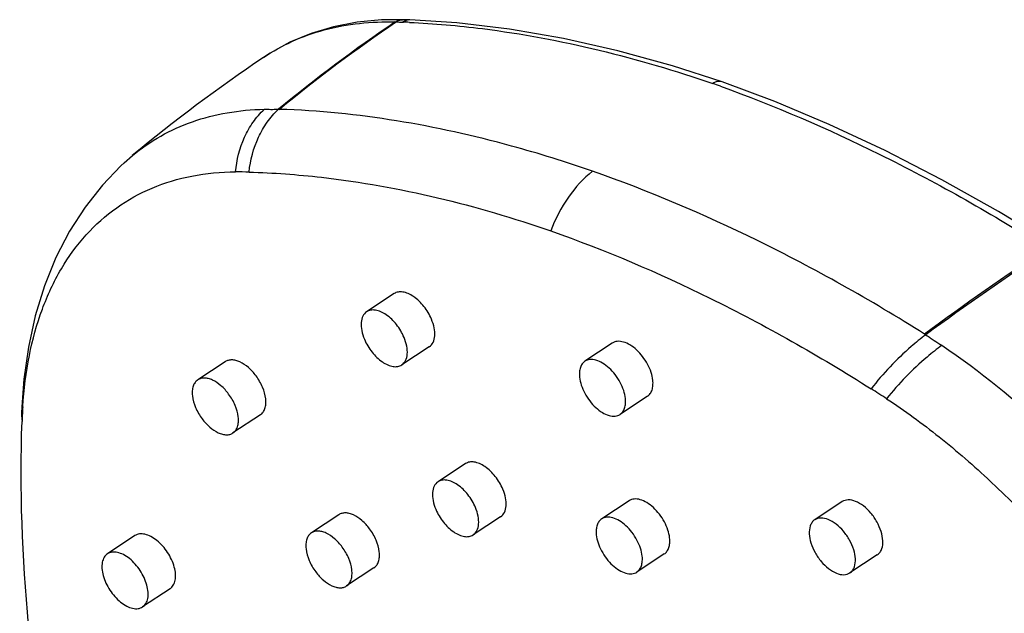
# Model space of a CAD drawing. Header units: millimetres. Extents: x -108 to 621, y -139 to 745.
# Tile 10 of 29: x 211 to 273, y 234 to 271. Entities that reach past the tile are written whole.
import ezdxf

# ---------------------------------------------------------------- set-up
doc = ezdxf.new("R2010")
doc.units = ezdxf.units.MM
doc.header["$LTSCALE"] = 23.1
doc.layers.get('0').update_dxf_attribs({"linetype": 'CONTINUOUS'})

msp = doc.modelspace()

# ---------------------------------------------------------------- linework, layer by layer
at = {"color": 9, "linetype": 'CONTINUOUS'}
for p, q in [((234.542, 271.026), (234.612, 271.025)), ((234.991, 271.012), (235.047, 271.01)), ((234.991, 271.012), (235.047, 271.008))]:
    msp.add_line(p, q, dxfattribs=at)
at = {"color": 7, "linetype": 'CONTINUOUS'}
for p, q in [((235.083, 271.16), (234.986, 271.162)), ((226.261, 268.789), (226.266, 268.792)), ((255.06, 267.263), (255.059, 267.264)), ((227.206, 265.537), (227.276, 265.535)), ((217.519, 262.178), (218.035, 262.63)), ((234.463, 253.961), (232.742, 252.823)), ((267.755, 251.425), (267.832, 251.376)), ((236.67, 250.626), (234.95, 249.487)), ((248.159, 250.853), (246.439, 249.715)), ((223.863, 249.685), (222.143, 248.546)), ((250.367, 247.518), (248.647, 246.379)), ((226.071, 246.349), (224.351, 245.21)), ((238.941, 243.284), (237.221, 242.146)), ((249.214, 240.953), (247.494, 239.815)), ((262.586, 240.898), (260.865, 239.76)), ((230.992, 240.077), (229.271, 238.938)), ((241.149, 239.949), (239.429, 238.81)), ((218.194, 238.763), (216.474, 237.624)), ((251.422, 237.618), (249.701, 236.479)), ((264.793, 237.563), (263.073, 236.424)), ((233.2, 236.741), (231.479, 235.603)), ((220.402, 235.427), (218.682, 234.289))]:
    msp.add_line(p, q, dxfattribs=at)
for points in [[(234.986, 271.162), (233.67, 271.147), (232.137, 271.002), (230.665, 270.719), (229.259, 270.3), (227.927, 269.746), (226.676, 269.06), (226.265, 268.793)], [(235.443, 271.148), (235.396, 271.15), (235.083, 271.16)], [(255.06, 267.263), (251.93, 268.276), (248.512, 269.219), (245.09, 269.989), (241.704, 270.573), (238.394, 270.961), (235.443, 271.148)], [(275.622, 257.168), (272.398, 259.119), (268.851, 261.11), (265.286, 262.945), (261.767, 264.592), (258.357, 266.028), (255.059, 267.264)], [(217.519, 262.178), (217.308, 261.979), (216.155, 260.771), (215.073, 259.397), (214.095, 257.875), (213.242, 256.222), (212.523, 254.449), (211.945, 252.573), (211.514, 250.609), (211.23, 248.582), (211.105, 246.858)], [(211.105, 246.858), (211.104, 246.829), (211.089, 246.47)]]:
    msp.add_lwpolyline(points, dxfattribs=at)
at = {"color": 9, "linetype": 'CONTINUOUS'}
for centre, radius, start, end in [((287.608, 192.462), 94.807, 124.0371, 129.57607), ((288.049, 191.959), 95.43, 124.05295, 129.55651), ((235.083, 270.331), 0.838, 115.02039, 124.13656), ((233.008, 216.878), 54.171, 87.43951, 87.84282), ((235.42, 270.427), 0.722, 95.30799, 105.37679), ((235.418, 270.445), 0.703, 87.91744, 95.27043), ((226.327, 187.214), 84.747, 70.2613, 70.60906), ((393.259, 80.37), 212.159, 123.73757, 126.26779), ((396.538, 75.716), 217.765, 123.76586, 126.23017), ((214.406, 246.714), 3.304, 177.50221, 179.51704), ((214.507, 246.716), 3.406, 179.55559, 186.99948), ((214.351, 246.355), 3.264, 177.98219, 179.79613), ((214.448, 246.357), 3.361, 179.83286, 187.10022)]:
    msp.add_arc(centre, radius, start, end, dxfattribs=at)
at = {"color": 7, "linetype": 'CONTINUOUS'}
for centre, radius, start, end in [((285.122, 181.597), 105.2, 124.02249, 129.62125), ((224.571, 234.057), 27.548, 88.35139, 90.12233), ((228.102, 190.505), 67.984, 56.75204, 57.72179), ((237.944, 245.169), 26.841, 176.38592, 177.58417), ((258.983, 244.291), 47.898, 177.59576, 178.02619)]:
    msp.add_arc(centre, radius, start, end, dxfattribs=at)
at = {"color": 9, "linetype": 'CONTINUOUS'}
for points, knots in [([(226.266, 268.792), (226.841, 269.181), (228.073, 269.866), (230.813, 270.84), (233.047, 271.063), (234.542, 271.025)], [0, 0, 0, 0, 0.239645, 0.483748, 1, 1, 1, 1]), ([(234.542, 271.026), (234.575, 271.049), (234.71, 271.128), (234.87, 271.165), (234.986, 271.162)], [0, 0, 0, 0, 0.259773, 1, 1, 1, 1]), ([(235.056, 271.161), (234.973, 271.163), (234.859, 271.145), (234.754, 271.103), (234.728, 271.091)], [0, 0, 0, 0, 0.744177, 1, 1, 1, 1]), ([(234.991, 271.012), (235.01, 271.025), (235.084, 271.071), (235.166, 271.106), (235.229, 271.123)], [0, 0, 0, 0, 0.255813, 1, 1, 1, 1]), ([(235.428, 270.994), (236.961, 270.926), (243.428, 270.362), (249.783, 268.768), (254.463, 267.153)], [0, 0, 0, 0, 0.236626, 1, 1, 1, 1]), ([(255.059, 267.263), (254.967, 267.295), (254.749, 267.306), (254.555, 267.215), (254.463, 267.153)], [0, 0, 0, 0, 0.468443, 1, 1, 1, 1]), ([(254.948, 266.981), (258.348, 265.761), (265.221, 262.793), (271.735, 259.114), (275.002, 257.066)], [0, 0, 0, 0, 0.483653, 1, 1, 1, 1]), ([(224.512, 261.605), (224.585, 262.352), (224.856, 263.457), (225.582, 264.745), (226.058, 265.296), (226.32, 265.542)], [0, 0, 0, 0, 0.509775, 0.755536, 1, 1, 1, 1]), ([(225.363, 261.594), (225.445, 262.344), (225.728, 263.453), (226.464, 264.742), (226.943, 265.292), (227.206, 265.537)], [0, 0, 0, 0, 0.510768, 0.756524, 1, 1, 1, 1]), ([(246.913, 261.648), (245.24, 262.231), (238.861, 264.23), (232.188, 265.377), (227.275, 265.535)], [0, 0, 0, 0, 0.264923, 1, 1, 1, 1]), ([(246.913, 261.648), (246.333, 261.191), (245.289, 260.026), (244.574, 258.646), (244.294, 257.898)], [0, 0, 0, 0, 0.480148, 1, 1, 1, 1]), ([(267.754, 251.425), (264.362, 253.558), (257.599, 257.374), (250.447, 260.416), (246.912, 261.648)], [0, 0, 0, 0, 0.517083, 1, 1, 1, 1]), ([(267.832, 251.376), (267.518, 251.14), (266.266, 250.128), (265.148, 248.949), (264.407, 247.984)], [0, 0, 0, 0, 0.244232, 1, 1, 1, 1]), ([(268.842, 250.72), (268.526, 250.484), (267.267, 249.477), (266.133, 248.313), (265.375, 247.361)], [0, 0, 0, 0, 0.244996, 1, 1, 1, 1])]:
    msp.add_open_spline(points, degree=3, knots=knots, dxfattribs=at)
msp.add_open_spline([(234.612, 271.025), (234.739, 271.022), (234.865, 271.017), (234.991, 271.012)], degree=3, dxfattribs=at)
at = {"color": 7, "linetype": 'CONTINUOUS'}
for points, knots in [([(218.035, 262.63), (218.591, 263.091), (219.792, 263.917), (221.806, 264.824), (224.005, 265.386), (225.538, 265.525), (226.321, 265.541)], [0, 0, 0, 0, 0.242021, 0.486136, 0.737381, 1, 1, 1, 1]), ([(226.321, 265.541), (226.455, 265.544), (226.735, 265.525), (227.014, 265.542), (227.159, 265.538)], [0, 0, 0, 0, 0.482439, 1, 1, 1, 1]), ([(227.159, 265.538), (227.158, 265.535), (227.16, 265.528), (227.173, 265.526), (227.188, 265.529), (227.2, 265.534), (227.206, 265.536)], [0, 0, 0, 0, 0.138295, 0.321581, 0.626862, 1, 1, 1, 1]), ([(211.157, 246.861), (211.225, 247.941), (211.484, 250.018), (212.287, 252.944), (213.478, 255.519), (215.051, 257.699), (216.994, 259.43), (219.259, 260.684), (221.801, 261.442), (223.594, 261.603), (224.512, 261.605)], [0, 0, 0, 0, 0.146408, 0.28228, 0.408911, 0.528322, 0.643499, 0.758126, 0.875865, 1, 1, 1, 1]), ([(225.363, 261.594), (226.883, 261.55), (233.316, 261.078), (239.645, 259.518), (244.294, 257.898)], [0, 0, 0, 0, 0.236039, 1, 1, 1, 1]), ([(244.294, 257.898), (247.709, 256.708), (254.611, 253.753), (261.135, 250.051), (264.407, 247.984)], [0, 0, 0, 0, 0.482994, 1, 1, 1, 1]), ([(236.811, 252.353), (236.69, 252.641), (236.374, 253.171), (235.838, 253.698), (235.365, 253.97), (235.032, 254.075), (234.721, 254.081), (234.538, 254.011), (234.463, 253.961)], [0, 0, 0, 0, 0.298609, 0.583104, 0.708242, 0.818103, 0.913606, 1, 1, 1, 1]), ([(232.742, 252.822), (232.642, 252.756), (232.468, 252.545), (232.375, 252.118), (232.418, 251.616), (232.528, 251.271), (232.602, 251.095)], [0, 0, 0, 0, 0.193728, 0.419948, 0.690699, 1, 1, 1, 1]), ([(235.091, 251.215), (234.97, 251.502), (234.653, 252.032), (234.118, 252.56), (233.644, 252.831), (233.311, 252.936), (233.001, 252.942), (232.818, 252.872), (232.742, 252.822)], [0, 0, 0, 0, 0.29861, 0.583105, 0.708244, 0.818105, 0.913606, 1, 1, 1, 1]), ([(236.67, 250.626), (236.77, 250.692), (236.945, 250.903), (237.038, 251.33), (236.995, 251.832), (236.885, 252.177), (236.811, 252.353)], [0, 0, 0, 0, 0.193726, 0.419946, 0.690699, 1, 1, 1, 1]), ([(232.602, 251.095), (232.722, 250.807), (233.039, 250.278), (233.575, 249.75), (234.048, 249.478), (234.381, 249.373), (234.691, 249.367), (234.875, 249.437), (234.95, 249.487)], [0, 0, 0, 0, 0.29861, 0.583105, 0.708244, 0.818105, 0.913606, 1, 1, 1, 1]), ([(234.95, 249.487), (235.05, 249.553), (235.224, 249.765), (235.318, 250.192), (235.275, 250.694), (235.165, 251.038), (235.091, 251.215)], [0, 0, 0, 0, 0.193728, 0.419948, 0.690699, 1, 1, 1, 1]), ([(250.704, 248.517), (250.686, 248.686), (250.604, 249.036), (250.384, 249.54), (250.076, 250.017), (249.704, 250.429), (249.296, 250.743), (248.884, 250.936), (248.49, 250.991), (248.252, 250.915), (248.159, 250.853)], [0, 0, 0, 0, 0.131097, 0.274419, 0.422466, 0.566919, 0.700078, 0.816398, 0.914539, 1, 1, 1, 1]), ([(267.833, 251.375), (267.833, 251.365), (267.846, 251.34), (267.873, 251.34), (267.887, 251.341)], [0, 0, 0, 0, 0.427188, 1, 1, 1, 1]), ([(267.887, 251.341), (267.966, 251.291), (268.118, 251.182), (268.43, 250.966), (268.682, 250.826), (268.842, 250.72)], [0, 0, 0, 0, 0.24552, 0.492951, 1, 1, 1, 1]), ([(268.842, 250.72), (271.252, 249.106), (275.919, 245.285), (282.06, 238.436), (287.294, 230.622), (290.034, 224.943), (291.159, 222.045)], [0, 0, 0, 0, 0.236214, 0.488563, 0.746818, 1, 1, 1, 1]), ([(225.801, 248.795), (225.659, 248.987), (225.353, 249.322), (224.9, 249.635), (224.535, 249.77), (224.286, 249.807), (224.057, 249.783), (223.922, 249.723), (223.863, 249.685)], [0, 0, 0, 0, 0.309342, 0.584693, 0.704657, 0.812114, 0.909105, 1, 1, 1, 1]), ([(246.439, 249.715), (246.374, 249.671), (246.253, 249.554), (246.138, 249.316), (246.086, 249.029), (246.091, 248.824), (246.103, 248.716)], [0, 0, 0, 0, 0.213728, 0.445084, 0.705997, 1, 1, 1, 1]), ([(248.983, 247.378), (248.965, 247.547), (248.884, 247.897), (248.664, 248.401), (248.355, 248.879), (247.983, 249.29), (247.576, 249.605), (247.163, 249.798), (246.769, 249.852), (246.532, 249.776), (246.439, 249.715)], [0, 0, 0, 0, 0.131097, 0.274418, 0.422465, 0.56692, 0.700078, 0.816397, 0.914538, 1, 1, 1, 1]), ([(222.143, 248.546), (222.077, 248.502), (221.956, 248.384), (221.841, 248.144), (221.789, 247.855), (221.803, 247.396), (221.985, 246.779), (222.25, 246.32), (222.414, 246.1)], [0, 0, 0, 0, 0.088364, 0.184129, 0.292117, 0.414005, 0.693628, 1, 1, 1, 1]), ([(224.08, 247.657), (223.938, 247.848), (223.633, 248.184), (223.18, 248.496), (222.815, 248.631), (222.566, 248.668), (222.336, 248.644), (222.201, 248.585), (222.143, 248.546)], [0, 0, 0, 0, 0.309342, 0.584691, 0.704656, 0.812115, 0.909106, 1, 1, 1, 1]), ([(226.071, 246.349), (226.137, 246.393), (226.258, 246.511), (226.373, 246.751), (226.425, 247.04), (226.411, 247.499), (226.229, 248.116), (225.964, 248.575), (225.801, 248.795)], [0, 0, 0, 0, 0.088366, 0.184131, 0.292118, 0.414005, 0.693628, 1, 1, 1, 1]), ([(246.103, 248.716), (246.121, 248.547), (246.202, 248.197), (246.422, 247.692), (246.731, 247.215), (247.103, 246.804), (247.51, 246.489), (247.923, 246.296), (248.317, 246.242), (248.554, 246.318), (248.647, 246.379)], [0, 0, 0, 0, 0.131097, 0.274418, 0.422465, 0.56692, 0.700078, 0.816397, 0.914538, 1, 1, 1, 1]), ([(250.367, 247.518), (250.433, 247.561), (250.553, 247.679), (250.668, 247.916), (250.721, 248.203), (250.715, 248.409), (250.704, 248.517)], [0, 0, 0, 0, 0.213728, 0.445085, 0.705998, 1, 1, 1, 1]), ([(224.351, 245.21), (224.417, 245.254), (224.538, 245.373), (224.653, 245.612), (224.705, 245.902), (224.69, 246.36), (224.509, 246.978), (224.244, 247.436), (224.08, 247.657)], [0, 0, 0, 0, 0.088364, 0.184129, 0.292117, 0.414005, 0.693628, 1, 1, 1, 1]), ([(248.647, 246.379), (248.712, 246.423), (248.833, 246.54), (248.948, 246.777), (249, 247.065), (248.995, 247.27), (248.983, 247.378)], [0, 0, 0, 0, 0.213728, 0.445084, 0.705997, 1, 1, 1, 1]), ([(265.375, 247.361), (266.512, 246.616), (268.763, 244.973), (273.109, 241.188), (278.129, 235.645), (283.166, 228.136), (285.812, 222.678), (286.894, 219.89)], [0, 0, 0, 0, 0.115251, 0.235832, 0.48806, 0.746535, 1, 1, 1, 1]), ([(222.414, 246.1), (222.556, 245.908), (222.861, 245.573), (223.314, 245.26), (223.679, 245.125), (223.928, 245.088), (224.157, 245.112), (224.292, 245.172), (224.351, 245.21)], [0, 0, 0, 0, 0.309342, 0.584691, 0.704656, 0.812115, 0.909106, 1, 1, 1, 1]), ([(212.028, 228.697), (211.831, 230.178), (211.177, 235.901), (210.965, 241.679), (211.113, 245.941)], [0, 0, 0, 0, 0.259444, 1, 1, 1, 1]), ([(241.29, 241.676), (241.169, 241.964), (240.852, 242.494), (240.317, 243.022), (239.843, 243.293), (239.51, 243.398), (239.2, 243.404), (239.017, 243.334), (238.941, 243.284)], [0, 0, 0, 0, 0.298609, 0.583104, 0.708242, 0.818103, 0.913606, 1, 1, 1, 1]), ([(239.569, 240.538), (239.449, 240.826), (239.132, 241.355), (238.596, 241.883), (238.123, 242.154), (237.79, 242.259), (237.48, 242.266), (237.296, 242.195), (237.221, 242.146)], [0, 0, 0, 0, 0.29861, 0.583105, 0.708244, 0.818105, 0.913606, 1, 1, 1, 1]), ([(237.221, 242.146), (237.121, 242.08), (236.947, 241.868), (236.853, 241.441), (236.896, 240.939), (237.006, 240.594), (237.08, 240.418)], [0, 0, 0, 0, 0.193728, 0.419948, 0.690699, 1, 1, 1, 1]), ([(241.149, 239.949), (241.249, 240.015), (241.423, 240.227), (241.517, 240.654), (241.474, 241.156), (241.364, 241.5), (241.29, 241.676)], [0, 0, 0, 0, 0.193726, 0.419946, 0.690699, 1, 1, 1, 1]), ([(251.758, 238.617), (251.74, 238.786), (251.659, 239.136), (251.438, 239.64), (251.13, 240.117), (250.758, 240.529), (250.351, 240.844), (249.938, 241.036), (249.544, 241.091), (249.306, 241.015), (249.214, 240.953)], [0, 0, 0, 0, 0.131097, 0.274419, 0.422466, 0.566919, 0.700078, 0.816398, 0.914539, 1, 1, 1, 1]), ([(265.077, 237.948), (265.13, 238.103), (265.164, 238.472), (265.048, 239.045), (264.834, 239.533), (264.598, 239.913), (264.329, 240.265), (263.956, 240.632), (263.47, 240.929), (262.993, 241.049), (262.696, 240.971), (262.586, 240.898)], [0, 0, 0, 0, 0.109141, 0.239851, 0.385911, 0.461542, 0.536881, 0.680669, 0.807422, 0.912222, 1, 1, 1, 1]), ([(237.08, 240.418), (237.201, 240.13), (237.518, 239.601), (238.053, 239.073), (238.527, 238.801), (238.86, 238.697), (239.17, 238.69), (239.353, 238.76), (239.429, 238.81)], [0, 0, 0, 0, 0.29861, 0.583105, 0.708244, 0.818105, 0.913606, 1, 1, 1, 1]), ([(239.429, 238.81), (239.529, 238.876), (239.703, 239.088), (239.796, 239.515), (239.753, 240.017), (239.643, 240.361), (239.569, 240.538)], [0, 0, 0, 0, 0.193728, 0.419948, 0.690699, 1, 1, 1, 1]), ([(232.929, 239.188), (232.787, 239.379), (232.482, 239.715), (232.029, 240.027), (231.664, 240.162), (231.414, 240.199), (231.185, 240.175), (231.05, 240.116), (230.992, 240.077)], [0, 0, 0, 0, 0.309342, 0.584693, 0.704657, 0.812114, 0.909105, 1, 1, 1, 1]), ([(247.494, 239.815), (247.428, 239.771), (247.308, 239.654), (247.193, 239.416), (247.14, 239.129), (247.145, 238.924), (247.157, 238.816)], [0, 0, 0, 0, 0.213728, 0.445084, 0.705997, 1, 1, 1, 1]), ([(250.038, 237.478), (250.02, 237.647), (249.938, 237.997), (249.718, 238.502), (249.41, 238.979), (249.038, 239.39), (248.631, 239.705), (248.218, 239.898), (247.824, 239.952), (247.586, 239.876), (247.494, 239.815)], [0, 0, 0, 0, 0.131097, 0.274418, 0.422465, 0.56692, 0.700078, 0.816397, 0.914538, 1, 1, 1, 1]), ([(263.356, 236.81), (263.41, 236.965), (263.444, 237.333), (263.328, 237.906), (263.114, 238.394), (262.878, 238.774), (262.609, 239.126), (262.236, 239.493), (261.75, 239.79), (261.273, 239.91), (260.975, 239.832), (260.865, 239.76)], [0, 0, 0, 0, 0.109141, 0.23985, 0.385912, 0.461544, 0.536882, 0.680668, 0.807422, 0.912223, 1, 1, 1, 1]), ([(233.2, 236.741), (233.266, 236.785), (233.386, 236.904), (233.502, 237.143), (233.554, 237.433), (233.539, 237.891), (233.358, 238.509), (233.092, 238.967), (232.929, 239.188)], [0, 0, 0, 0, 0.088366, 0.184131, 0.292118, 0.414005, 0.693628, 1, 1, 1, 1]), ([(260.582, 239.374), (260.528, 239.219), (260.494, 238.851), (260.61, 238.278), (260.824, 237.789), (261.06, 237.41), (261.329, 237.057), (261.703, 236.69), (262.188, 236.393), (262.665, 236.274), (262.963, 236.351), (263.073, 236.424)], [0, 0, 0, 0, 0.109141, 0.23985, 0.385912, 0.461544, 0.536882, 0.680668, 0.807422, 0.912223, 1, 1, 1, 1]), ([(260.865, 239.76), (260.8, 239.717), (260.682, 239.601), (260.609, 239.454), (260.582, 239.374)], [0, 0, 0, 0, 0.480822, 1, 1, 1, 1]), ([(219.576, 238.458), (219.458, 238.553), (219.219, 238.715), (218.844, 238.863), (218.49, 238.893), (218.279, 238.819), (218.194, 238.763)], [0, 0, 0, 0, 0.304502, 0.570697, 0.798199, 1, 1, 1, 1]), ([(229.271, 238.938), (229.205, 238.894), (229.085, 238.776), (228.969, 238.537), (228.917, 238.247), (228.932, 237.788), (229.113, 237.171), (229.379, 236.712), (229.542, 236.492)], [0, 0, 0, 0, 0.088364, 0.184129, 0.292117, 0.414005, 0.693628, 1, 1, 1, 1]), ([(231.209, 238.049), (231.067, 238.24), (230.762, 238.576), (230.308, 238.888), (229.943, 239.023), (229.694, 239.061), (229.465, 239.037), (229.33, 238.977), (229.271, 238.938)], [0, 0, 0, 0, 0.309342, 0.584691, 0.704656, 0.812115, 0.909106, 1, 1, 1, 1]), ([(247.157, 238.816), (247.175, 238.647), (247.256, 238.297), (247.477, 237.792), (247.785, 237.315), (248.157, 236.904), (248.564, 236.589), (248.977, 236.396), (249.371, 236.342), (249.609, 236.418), (249.701, 236.479)], [0, 0, 0, 0, 0.131097, 0.274418, 0.422465, 0.56692, 0.700078, 0.816397, 0.914538, 1, 1, 1, 1]), ([(251.422, 237.618), (251.487, 237.661), (251.607, 237.779), (251.723, 238.016), (251.775, 238.304), (251.77, 238.509), (251.758, 238.617)], [0, 0, 0, 0, 0.213728, 0.445085, 0.705998, 1, 1, 1, 1]), ([(220.402, 235.427), (220.485, 235.482), (220.634, 235.645), (220.746, 235.975), (220.759, 236.371), (220.646, 236.979), (220.287, 237.732), (219.838, 238.247), (219.576, 238.458)], [0, 0, 0, 0, 0.085621, 0.181894, 0.294273, 0.422803, 0.711009, 1, 1, 1, 1]), ([(231.479, 235.603), (231.545, 235.646), (231.666, 235.765), (231.781, 236.004), (231.833, 236.294), (231.819, 236.753), (231.637, 237.37), (231.372, 237.829), (231.209, 238.049)], [0, 0, 0, 0, 0.088364, 0.184129, 0.292117, 0.414005, 0.693628, 1, 1, 1, 1]), ([(264.793, 237.563), (264.858, 237.606), (264.977, 237.721), (265.05, 237.869), (265.077, 237.948)], [0, 0, 0, 0, 0.480822, 1, 1, 1, 1]), ([(216.474, 237.624), (216.391, 237.569), (216.242, 237.407), (216.13, 237.077), (216.117, 236.681), (216.23, 236.072), (216.59, 235.32), (217.038, 234.805), (217.3, 234.594)], [0, 0, 0, 0, 0.085622, 0.181894, 0.294271, 0.422802, 0.711009, 1, 1, 1, 1]), ([(217.856, 237.319), (217.737, 237.415), (217.499, 237.576), (217.123, 237.724), (216.769, 237.754), (216.558, 237.68), (216.474, 237.624)], [0, 0, 0, 0, 0.304502, 0.570696, 0.798197, 1, 1, 1, 1]), ([(218.682, 234.289), (218.765, 234.344), (218.914, 234.506), (219.025, 234.836), (219.039, 235.232), (218.925, 235.841), (218.566, 236.593), (218.118, 237.108), (217.856, 237.319)], [0, 0, 0, 0, 0.085622, 0.181894, 0.294271, 0.422802, 0.711009, 1, 1, 1, 1]), ([(249.701, 236.479), (249.767, 236.523), (249.887, 236.64), (250.002, 236.878), (250.055, 237.165), (250.049, 237.37), (250.038, 237.478)], [0, 0, 0, 0, 0.213728, 0.445084, 0.705997, 1, 1, 1, 1]), ([(263.073, 236.424), (263.138, 236.467), (263.256, 236.583), (263.329, 236.73), (263.356, 236.81)], [0, 0, 0, 0, 0.480822, 1, 1, 1, 1]), ([(229.542, 236.492), (229.684, 236.301), (229.989, 235.965), (230.442, 235.652), (230.808, 235.518), (231.057, 235.48), (231.286, 235.504), (231.421, 235.564), (231.479, 235.603)], [0, 0, 0, 0, 0.309342, 0.584691, 0.704656, 0.812115, 0.909106, 1, 1, 1, 1]), ([(217.3, 234.594), (217.419, 234.498), (217.657, 234.337), (218.032, 234.188), (218.386, 234.159), (218.598, 234.233), (218.682, 234.289)], [0, 0, 0, 0, 0.304502, 0.570696, 0.798197, 1, 1, 1, 1])]:
    msp.add_open_spline(points, degree=3, knots=knots, dxfattribs=at)

doc.saveas('drawing.dxf')
